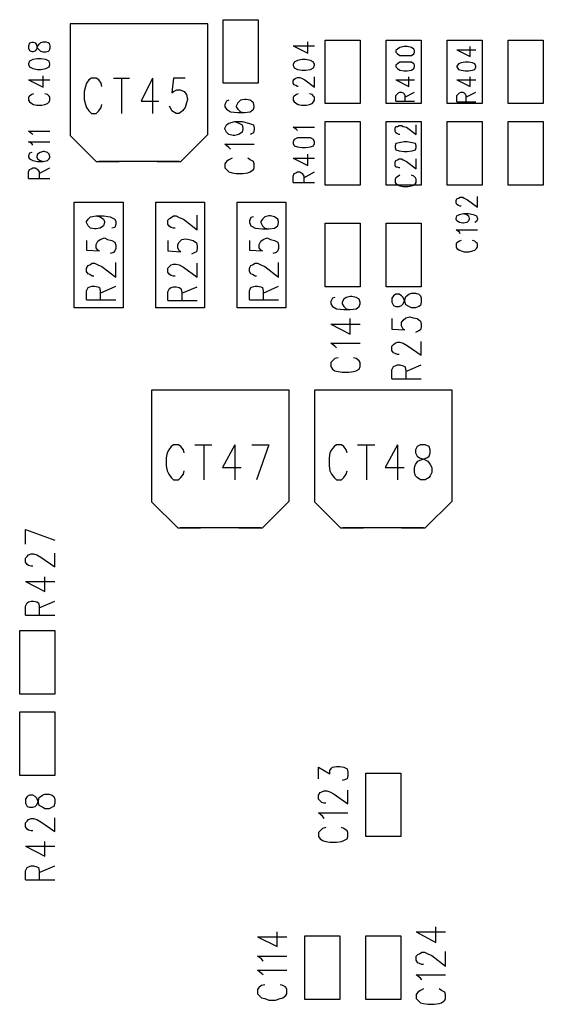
# Model space of a CAD drawing. Extents: x 11.9 to 28.1, y 10.8 to 21.2.
# Tile 35 of 44: x 20.2 to 20.9, y 16.4 to 17.7. Entities that reach past the tile are written whole.
import ezdxf

# ---------------------------------------------------------------- set-up
doc = ezdxf.new("R2010")
doc.units = 0
doc.header["$MEASUREMENT"] = 0
doc.layers.add('LAYNR1', color=2, linetype='Continuous')

msp = doc.modelspace()

# ---------------------------------------------------------------- linework, layer by layer
at = {"layer": 'LAYNR1'}
for points in [[(20.351, 17.654), (20.287, 17.654)], [(20.287, 17.654), (20.287, 17.517)], [(20.456, 17.654), (20.29, 17.654)], [(20.456, 17.654), (20.395, 17.654)], [(20.456, 17.518), (20.456, 17.654)], [(20.475, 17.581), (20.475, 17.659)], [(20.475, 17.659), (20.518, 17.659)], [(20.518, 17.659), (20.518, 17.581)], [(20.237, 17.63), (20.236, 17.627)], [(20.24, 17.631), (20.237, 17.63)], [(20.242, 17.631), (20.24, 17.631)], [(20.245, 17.63), (20.242, 17.631)], [(20.246, 17.628), (20.245, 17.63)], [(20.247, 17.624), (20.246, 17.628)], [(20.247, 17.626), (20.249, 17.629)], [(20.249, 17.629), (20.251, 17.631)], [(20.251, 17.631), (20.254, 17.632)], [(20.254, 17.632), (20.257, 17.632)], [(20.257, 17.632), (20.26, 17.631)], [(20.26, 17.631), (20.261, 17.63)], [(20.261, 17.63), (20.262, 17.627)], [(20.579, 17.618), (20.579, 17.632)], [(20.6, 17.556), (20.6, 17.634)], [(20.6, 17.634), (20.643, 17.634)], [(20.643, 17.634), (20.643, 17.556)], [(20.675, 17.556), (20.675, 17.634)], [(20.675, 17.634), (20.718, 17.634)], [(20.718, 17.634), (20.718, 17.556)], [(20.75, 17.556), (20.75, 17.634)], [(20.75, 17.634), (20.793, 17.634)], [(20.793, 17.634), (20.793, 17.556)], [(20.825, 17.556), (20.825, 17.634)], [(20.825, 17.634), (20.868, 17.634)], [(20.868, 17.634), (20.868, 17.556)], [(20.236, 17.627), (20.236, 17.624)], [(20.236, 17.624), (20.237, 17.621)], [(20.237, 17.621), (20.24, 17.62)], [(20.24, 17.62), (20.242, 17.62)], [(20.242, 17.62), (20.245, 17.621)], [(20.245, 17.621), (20.246, 17.623)], [(20.246, 17.623), (20.247, 17.626)], [(20.249, 17.622), (20.247, 17.624)], [(20.251, 17.62), (20.249, 17.622)], [(20.254, 17.619), (20.251, 17.62)], [(20.257, 17.619), (20.254, 17.619)], [(20.26, 17.62), (20.257, 17.619)], [(20.261, 17.621), (20.26, 17.62)], [(20.262, 17.624), (20.261, 17.621)], [(20.262, 17.627), (20.262, 17.624)], [(20.561, 17.627), (20.579, 17.618)], [(20.561, 17.627), (20.587, 17.627)], [(20.762, 17.622), (20.778, 17.614), (20.778, 17.626)], [(20.762, 17.622), (20.785, 17.622)], [(20.237, 17.608), (20.236, 17.605)], [(20.236, 17.605), (20.236, 17.604)], [(20.236, 17.604), (20.237, 17.601)], [(20.241, 17.61), (20.237, 17.608)], [(20.247, 17.611), (20.241, 17.61)], [(20.251, 17.611), (20.247, 17.611)], [(20.257, 17.61), (20.251, 17.611)], [(20.261, 17.608), (20.257, 17.61)], [(20.262, 17.605), (20.261, 17.608)], [(20.261, 17.601), (20.262, 17.604)], [(20.262, 17.604), (20.262, 17.605)], [(20.562, 17.607), (20.561, 17.604)], [(20.561, 17.604), (20.561, 17.603)], [(20.566, 17.609), (20.562, 17.607)], [(20.572, 17.61), (20.566, 17.609)], [(20.576, 17.61), (20.572, 17.61)], [(20.582, 17.609), (20.576, 17.61)], [(20.586, 17.607), (20.582, 17.609)], [(20.587, 17.604), (20.586, 17.607)], [(20.587, 17.603), (20.587, 17.604)], [(20.71, 17.603), (20.709, 17.605), (20.706, 17.607), (20.701, 17.607), (20.697, 17.607), (20.692, 17.607), (20.689, 17.605), (20.687, 17.603)], [(20.237, 17.601), (20.241, 17.599)], [(20.241, 17.599), (20.247, 17.598)], [(20.247, 17.598), (20.251, 17.598)], [(20.251, 17.598), (20.257, 17.599)], [(20.257, 17.599), (20.261, 17.601)], [(20.561, 17.603), (20.562, 17.6)], [(20.562, 17.6), (20.566, 17.598)], [(20.566, 17.598), (20.572, 17.597)], [(20.572, 17.597), (20.576, 17.597)], [(20.576, 17.597), (20.582, 17.598)], [(20.582, 17.598), (20.586, 17.6)], [(20.586, 17.6), (20.587, 17.603)], [(20.687, 17.601), (20.689, 17.599), (20.692, 17.597), (20.697, 17.596), (20.701, 17.596), (20.706, 17.597), (20.709, 17.599), (20.71, 17.601), (20.71, 17.603)], [(20.687, 17.603), (20.687, 17.601)], [(20.236, 17.585), (20.254, 17.576)], [(20.236, 17.585), (20.262, 17.585)], [(20.254, 17.576), (20.254, 17.59)], [(20.326, 17.577), (20.325, 17.581), (20.322, 17.585), (20.319, 17.587), (20.313, 17.587), (20.31, 17.585), (20.307, 17.581), (20.306, 17.577), (20.304, 17.571), (20.304, 17.561), (20.306, 17.555), (20.307, 17.551), (20.31, 17.547), (20.313, 17.544), (20.319, 17.544), (20.322, 17.547), (20.325, 17.551), (20.326, 17.555)], [(20.34, 17.587), (20.36, 17.587)], [(20.35, 17.587), (20.35, 17.544)], [(20.388, 17.587), (20.374, 17.559), (20.396, 17.559)], [(20.388, 17.587), (20.388, 17.544)], [(20.428, 17.587), (20.414, 17.587), (20.412, 17.569), (20.414, 17.571), (20.418, 17.573), (20.422, 17.573), (20.427, 17.571), (20.43, 17.567), (20.431, 17.561), (20.43, 17.557), (20.428, 17.551), (20.425, 17.547), (20.421, 17.544), (20.417, 17.544), (20.412, 17.547), (20.411, 17.549), (20.409, 17.553)], [(20.518, 17.581), (20.475, 17.581)], [(20.561, 17.584), (20.562, 17.586)], [(20.561, 17.581), (20.561, 17.584)], [(20.562, 17.579), (20.561, 17.581)], [(20.562, 17.586), (20.564, 17.587)], [(20.564, 17.578), (20.562, 17.579)], [(20.564, 17.587), (20.566, 17.588)], [(20.566, 17.588), (20.569, 17.588)], [(20.569, 17.588), (20.571, 17.587)], [(20.571, 17.587), (20.575, 17.585)], [(20.575, 17.585), (20.587, 17.576)], [(20.587, 17.576), (20.587, 17.589)], [(20.687, 17.585), (20.703, 17.577), (20.703, 17.589)], [(20.687, 17.585), (20.71, 17.585)], [(20.762, 17.585), (20.778, 17.577), (20.778, 17.589)], [(20.762, 17.585), (20.785, 17.585)], [(20.24, 17.567), (20.237, 17.565)], [(20.242, 17.568), (20.24, 17.567)], [(20.259, 17.567), (20.256, 17.568)], [(20.261, 17.565), (20.259, 17.567)], [(20.565, 17.567), (20.562, 17.565)], [(20.566, 17.577), (20.564, 17.578)], [(20.567, 17.568), (20.565, 17.567)], [(20.567, 17.577), (20.566, 17.577)], [(20.584, 17.567), (20.581, 17.568)], [(20.586, 17.565), (20.584, 17.567)], [(20.687, 17.559), (20.687, 17.566), (20.689, 17.568), (20.69, 17.569), (20.692, 17.57), (20.694, 17.57), (20.696, 17.569), (20.697, 17.568), (20.698, 17.566), (20.698, 17.559)], [(20.698, 17.564), (20.71, 17.57)], [(20.762, 17.558), (20.762, 17.566), (20.764, 17.568), (20.765, 17.569), (20.767, 17.57), (20.769, 17.57), (20.771, 17.569), (20.772, 17.568), (20.773, 17.566), (20.773, 17.558)], [(20.773, 17.564), (20.785, 17.57)], [(20.237, 17.565), (20.236, 17.564)], [(20.236, 17.564), (20.236, 17.56)], [(20.236, 17.56), (20.237, 17.558)], [(20.237, 17.558), (20.24, 17.556)], [(20.24, 17.556), (20.242, 17.555)], [(20.242, 17.555), (20.246, 17.554)], [(20.252, 17.554), (20.256, 17.555)], [(20.256, 17.555), (20.259, 17.556)], [(20.259, 17.556), (20.261, 17.558)], [(20.262, 17.564), (20.261, 17.565)], [(20.261, 17.558), (20.262, 17.56)], [(20.262, 17.56), (20.262, 17.564)], [(20.482, 17.56), (20.479, 17.559), (20.477, 17.555), (20.477, 17.552), (20.479, 17.549), (20.484, 17.546), (20.493, 17.545), (20.501, 17.545), (20.508, 17.546), (20.512, 17.549), (20.513, 17.552), (20.513, 17.553), (20.512, 17.557), (20.508, 17.56), (20.503, 17.561), (20.501, 17.561), (20.496, 17.56), (20.493, 17.557), (20.491, 17.553), (20.491, 17.552), (20.493, 17.549), (20.496, 17.546), (20.501, 17.545)], [(20.562, 17.565), (20.561, 17.564)], [(20.561, 17.564), (20.561, 17.56)], [(20.561, 17.56), (20.562, 17.558)], [(20.562, 17.558), (20.565, 17.556)], [(20.565, 17.556), (20.567, 17.555)], [(20.567, 17.555), (20.571, 17.554)], [(20.577, 17.554), (20.581, 17.555)], [(20.581, 17.555), (20.584, 17.556)], [(20.584, 17.556), (20.586, 17.558)], [(20.587, 17.564), (20.586, 17.565)], [(20.586, 17.558), (20.587, 17.56)], [(20.587, 17.56), (20.587, 17.564)], [(20.643, 17.556), (20.6, 17.556)], [(20.718, 17.556), (20.675, 17.556)], [(20.687, 17.559), (20.71, 17.559)], [(20.793, 17.556), (20.75, 17.556)], [(20.762, 17.558), (20.785, 17.558)], [(20.868, 17.556), (20.825, 17.556)], [(20.246, 17.554), (20.252, 17.554)], [(20.571, 17.554), (20.577, 17.554)], [(20.489, 17.534), (20.494, 17.532), (20.498, 17.53), (20.499, 17.526), (20.499, 17.525), (20.498, 17.521), (20.494, 17.518), (20.489, 17.517), (20.487, 17.517), (20.482, 17.518), (20.479, 17.521), (20.477, 17.525), (20.477, 17.526), (20.479, 17.53), (20.482, 17.532), (20.489, 17.534), (20.498, 17.534), (20.506, 17.532), (20.512, 17.53), (20.513, 17.526), (20.513, 17.524), (20.512, 17.52), (20.508, 17.518)], [(20.6, 17.456), (20.6, 17.534)], [(20.6, 17.534), (20.643, 17.534)], [(20.643, 17.534), (20.643, 17.456)], [(20.675, 17.456), (20.675, 17.534)], [(20.675, 17.534), (20.718, 17.534)], [(20.718, 17.534), (20.718, 17.456)], [(20.75, 17.456), (20.75, 17.534)], [(20.75, 17.534), (20.793, 17.534)], [(20.793, 17.534), (20.793, 17.456)], [(20.825, 17.456), (20.825, 17.534)], [(20.825, 17.534), (20.868, 17.534)], [(20.868, 17.534), (20.868, 17.456)], [(20.24, 17.519), (20.236, 17.522)], [(20.236, 17.522), (20.262, 17.522)], [(20.241, 17.518), (20.24, 17.519)], [(20.565, 17.524), (20.561, 17.527)], [(20.561, 17.527), (20.587, 17.527)], [(20.566, 17.523), (20.565, 17.524)], [(20.686, 17.526), (20.687, 17.528)], [(20.686, 17.522), (20.686, 17.526)], [(20.687, 17.52), (20.686, 17.522)], [(20.687, 17.528), (20.689, 17.528)], [(20.689, 17.519), (20.687, 17.52)], [(20.689, 17.528), (20.691, 17.529)], [(20.691, 17.518), (20.689, 17.519)], [(20.691, 17.529), (20.694, 17.529)], [(20.694, 17.529), (20.696, 17.528)], [(20.696, 17.528), (20.7, 17.527)], [(20.7, 17.527), (20.712, 17.518)], [(20.712, 17.518), (20.712, 17.53)], [(20.24, 17.507), (20.236, 17.509)], [(20.236, 17.509), (20.262, 17.509)], [(20.241, 17.505), (20.24, 17.507)], [(20.287, 17.517), (20.319, 17.485)], [(20.423, 17.485), (20.456, 17.518)], [(20.562, 17.512), (20.561, 17.509)], [(20.561, 17.509), (20.561, 17.507)], [(20.561, 17.507), (20.562, 17.504)], [(20.566, 17.514), (20.562, 17.512)], [(20.572, 17.514), (20.566, 17.514)], [(20.576, 17.514), (20.572, 17.514)], [(20.582, 17.514), (20.576, 17.514)], [(20.586, 17.512), (20.582, 17.514)], [(20.587, 17.509), (20.586, 17.512)], [(20.586, 17.504), (20.587, 17.507)], [(20.587, 17.507), (20.587, 17.509)], [(20.687, 17.507), (20.686, 17.504)], [(20.691, 17.508), (20.687, 17.507)], [(20.692, 17.518), (20.691, 17.518)], [(20.697, 17.509), (20.691, 17.508)], [(20.701, 17.509), (20.697, 17.509)], [(20.707, 17.508), (20.701, 17.509)], [(20.711, 17.507), (20.707, 17.508)], [(20.712, 17.504), (20.711, 17.507)], [(20.237, 17.495), (20.236, 17.492)], [(20.24, 17.496), (20.237, 17.495)], [(20.25, 17.496), (20.247, 17.494)], [(20.254, 17.497), (20.25, 17.496)], [(20.255, 17.497), (20.254, 17.497)], [(20.259, 17.496), (20.255, 17.497)], [(20.261, 17.494), (20.259, 17.496)], [(20.484, 17.5), (20.482, 17.502), (20.477, 17.506), (20.513, 17.506)], [(20.562, 17.504), (20.566, 17.503)], [(20.566, 17.503), (20.572, 17.502)], [(20.572, 17.502), (20.576, 17.502)], [(20.576, 17.502), (20.582, 17.503)], [(20.582, 17.503), (20.586, 17.504)], [(20.686, 17.504), (20.686, 17.502)], [(20.686, 17.502), (20.687, 17.499)], [(20.687, 17.499), (20.691, 17.498)], [(20.691, 17.498), (20.697, 17.497)], [(20.697, 17.497), (20.701, 17.497)], [(20.701, 17.497), (20.707, 17.498)], [(20.707, 17.498), (20.711, 17.499)], [(20.711, 17.499), (20.712, 17.502)], [(20.712, 17.502), (20.712, 17.504)], [(20.236, 17.492), (20.236, 17.49)], [(20.236, 17.49), (20.237, 17.488)], [(20.237, 17.488), (20.241, 17.486)], [(20.241, 17.486), (20.247, 17.485)], [(20.247, 17.494), (20.246, 17.491)], [(20.246, 17.491), (20.246, 17.49)], [(20.246, 17.49), (20.247, 17.488)], [(20.247, 17.488), (20.25, 17.486)], [(20.247, 17.485), (20.254, 17.485)], [(20.25, 17.486), (20.254, 17.485)], [(20.254, 17.485), (20.259, 17.486)], [(20.259, 17.486), (20.261, 17.488)], [(20.262, 17.491), (20.261, 17.494)], [(20.261, 17.488), (20.262, 17.49)], [(20.262, 17.49), (20.262, 17.491)], [(20.319, 17.485), (20.347, 17.485)], [(20.421, 17.485), (20.322, 17.485)], [(20.394, 17.485), (20.423, 17.485)], [(20.486, 17.489), (20.482, 17.487), (20.479, 17.485), (20.477, 17.482), (20.477, 17.477), (20.479, 17.475), (20.482, 17.472), (20.486, 17.471), (20.491, 17.47), (20.499, 17.47), (20.505, 17.471), (20.508, 17.472), (20.512, 17.475), (20.513, 17.477), (20.513, 17.482), (20.512, 17.485), (20.508, 17.487), (20.505, 17.489)], [(20.561, 17.489), (20.579, 17.48)], [(20.561, 17.489), (20.587, 17.489)], [(20.579, 17.48), (20.579, 17.494)], [(20.686, 17.484), (20.687, 17.486)], [(20.686, 17.48), (20.686, 17.484)], [(20.687, 17.486), (20.689, 17.487)], [(20.689, 17.487), (20.691, 17.488)], [(20.691, 17.488), (20.694, 17.488)], [(20.694, 17.488), (20.696, 17.487)], [(20.696, 17.487), (20.7, 17.485)], [(20.7, 17.485), (20.712, 17.476)], [(20.712, 17.476), (20.712, 17.488)], [(20.236, 17.472), (20.237, 17.475)], [(20.236, 17.464), (20.236, 17.472)], [(20.237, 17.475), (20.239, 17.476)], [(20.239, 17.476), (20.241, 17.477)], [(20.241, 17.477), (20.244, 17.477)], [(20.244, 17.477), (20.246, 17.476)], [(20.246, 17.476), (20.247, 17.475)], [(20.247, 17.475), (20.249, 17.472)], [(20.249, 17.47), (20.262, 17.477)], [(20.249, 17.472), (20.249, 17.464)], [(20.562, 17.47), (20.564, 17.471)], [(20.564, 17.471), (20.566, 17.472)], [(20.566, 17.472), (20.569, 17.472)], [(20.569, 17.472), (20.571, 17.471)], [(20.571, 17.471), (20.572, 17.47)], [(20.574, 17.465), (20.587, 17.472)], [(20.687, 17.478), (20.686, 17.48)], [(20.689, 17.478), (20.687, 17.478)], [(20.691, 17.477), (20.689, 17.478)], [(20.692, 17.477), (20.691, 17.477)], [(20.236, 17.464), (20.262, 17.464)], [(20.561, 17.467), (20.562, 17.47)], [(20.561, 17.459), (20.561, 17.467)], [(20.561, 17.459), (20.587, 17.459)], [(20.572, 17.47), (20.574, 17.467)], [(20.574, 17.467), (20.574, 17.459)], [(20.687, 17.465), (20.686, 17.463)], [(20.686, 17.463), (20.686, 17.459)], [(20.686, 17.459), (20.687, 17.458)], [(20.69, 17.467), (20.687, 17.465)], [(20.687, 17.458), (20.69, 17.456)], [(20.692, 17.468), (20.69, 17.467)], [(20.709, 17.467), (20.706, 17.468)], [(20.711, 17.465), (20.709, 17.467)], [(20.709, 17.456), (20.711, 17.458)], [(20.712, 17.463), (20.711, 17.465)], [(20.711, 17.458), (20.712, 17.459)], [(20.712, 17.459), (20.712, 17.463)], [(20.643, 17.456), (20.6, 17.456)], [(20.718, 17.456), (20.675, 17.456)], [(20.69, 17.456), (20.692, 17.455)], [(20.692, 17.455), (20.696, 17.454)], [(20.696, 17.454), (20.702, 17.454)], [(20.702, 17.454), (20.706, 17.455)], [(20.706, 17.455), (20.709, 17.456)], [(20.793, 17.456), (20.75, 17.456)], [(20.868, 17.456), (20.825, 17.456)], [(20.292, 17.305), (20.292, 17.435)], [(20.292, 17.435), (20.352, 17.435)], [(20.352, 17.435), (20.352, 17.305)], [(20.392, 17.305), (20.392, 17.435)], [(20.392, 17.435), (20.452, 17.435)], [(20.452, 17.435), (20.452, 17.305)], [(20.492, 17.305), (20.492, 17.435)], [(20.492, 17.435), (20.552, 17.435)], [(20.552, 17.435), (20.552, 17.305)], [(20.761, 17.437), (20.762, 17.439)], [(20.761, 17.434), (20.761, 17.437)], [(20.762, 17.432), (20.761, 17.434)], [(20.762, 17.439), (20.764, 17.44)], [(20.764, 17.44), (20.766, 17.441)], [(20.766, 17.441), (20.769, 17.441)], [(20.769, 17.441), (20.771, 17.44)], [(20.771, 17.44), (20.775, 17.438)], [(20.775, 17.438), (20.787, 17.429)], [(20.787, 17.429), (20.787, 17.442)], [(20.764, 17.431), (20.762, 17.432)], [(20.766, 17.43), (20.764, 17.431)], [(20.767, 17.43), (20.766, 17.43)], [(20.319, 17.418), (20.324, 17.417), (20.328, 17.414), (20.329, 17.411), (20.329, 17.41), (20.328, 17.406), (20.324, 17.403), (20.319, 17.402), (20.317, 17.402), (20.312, 17.403), (20.309, 17.406), (20.307, 17.41), (20.307, 17.411), (20.309, 17.414), (20.312, 17.417), (20.319, 17.418), (20.328, 17.418), (20.336, 17.417), (20.342, 17.414), (20.343, 17.411), (20.343, 17.408), (20.342, 17.404), (20.338, 17.403)], [(20.407, 17.413), (20.409, 17.415)], [(20.407, 17.408), (20.407, 17.413)], [(20.409, 17.415), (20.411, 17.416)], [(20.411, 17.416), (20.414, 17.418)], [(20.414, 17.418), (20.417, 17.418)], [(20.417, 17.418), (20.421, 17.416)], [(20.421, 17.416), (20.426, 17.414)], [(20.426, 17.414), (20.443, 17.401)], [(20.443, 17.401), (20.443, 17.419)], [(20.512, 17.417), (20.509, 17.416), (20.507, 17.412), (20.507, 17.41), (20.509, 17.406), (20.514, 17.403), (20.523, 17.402), (20.531, 17.402), (20.538, 17.403), (20.542, 17.406), (20.543, 17.41), (20.543, 17.411), (20.542, 17.414), (20.538, 17.417), (20.533, 17.418), (20.531, 17.418), (20.526, 17.417), (20.523, 17.414), (20.521, 17.411), (20.521, 17.41), (20.523, 17.406), (20.526, 17.403), (20.531, 17.402)], [(20.761, 17.415), (20.762, 17.418)], [(20.761, 17.414), (20.761, 17.415)], [(20.762, 17.412), (20.761, 17.414)], [(20.762, 17.418), (20.765, 17.42)], [(20.765, 17.41), (20.762, 17.412)], [(20.765, 17.42), (20.77, 17.421)], [(20.769, 17.409), (20.765, 17.41)], [(20.77, 17.421), (20.774, 17.42)], [(20.77, 17.421), (20.776, 17.421)], [(20.774, 17.41), (20.77, 17.409)], [(20.774, 17.42), (20.776, 17.418)], [(20.776, 17.412), (20.774, 17.41)], [(20.776, 17.421), (20.782, 17.42)], [(20.776, 17.418), (20.777, 17.415)], [(20.777, 17.414), (20.776, 17.412)], [(20.777, 17.415), (20.777, 17.414)], [(20.782, 17.42), (20.786, 17.418)], [(20.786, 17.411), (20.784, 17.41)], [(20.786, 17.418), (20.787, 17.415)], [(20.787, 17.414), (20.786, 17.411)], [(20.787, 17.415), (20.787, 17.414)], [(20.409, 17.405), (20.407, 17.408)], [(20.411, 17.404), (20.409, 17.405)], [(20.414, 17.403), (20.411, 17.404)], [(20.416, 17.403), (20.414, 17.403)], [(20.6, 17.331), (20.6, 17.409)], [(20.6, 17.409), (20.643, 17.409)], [(20.643, 17.409), (20.643, 17.331)], [(20.675, 17.331), (20.675, 17.409)], [(20.675, 17.409), (20.718, 17.409)], [(20.718, 17.409), (20.718, 17.331)], [(20.765, 17.398), (20.761, 17.401)], [(20.761, 17.401), (20.787, 17.401)], [(20.766, 17.396), (20.765, 17.398)], [(20.77, 17.409), (20.769, 17.409)], [(20.307, 17.388), (20.307, 17.376), (20.323, 17.375), (20.321, 17.376), (20.319, 17.379), (20.319, 17.383), (20.321, 17.387), (20.324, 17.389), (20.329, 17.391), (20.333, 17.389), (20.338, 17.388), (20.342, 17.386), (20.343, 17.382), (20.343, 17.378), (20.342, 17.375), (20.34, 17.373), (20.336, 17.372)], [(20.407, 17.388), (20.407, 17.375)], [(20.419, 17.383), (20.421, 17.386)], [(20.421, 17.386), (20.424, 17.389)], [(20.424, 17.389), (20.429, 17.39)], [(20.429, 17.39), (20.433, 17.389)], [(20.433, 17.389), (20.438, 17.388)], [(20.438, 17.388), (20.442, 17.385)], [(20.507, 17.388), (20.507, 17.376), (20.523, 17.375), (20.521, 17.376), (20.519, 17.379), (20.519, 17.383), (20.521, 17.387), (20.524, 17.389), (20.529, 17.391), (20.533, 17.389), (20.538, 17.388), (20.542, 17.386), (20.543, 17.382), (20.543, 17.378), (20.542, 17.375), (20.54, 17.373), (20.536, 17.372)], [(20.765, 17.387), (20.762, 17.385)], [(20.767, 17.388), (20.765, 17.387)], [(20.784, 17.387), (20.781, 17.388)], [(20.786, 17.385), (20.784, 17.387)], [(20.407, 17.375), (20.423, 17.374)], [(20.419, 17.379), (20.419, 17.383)], [(20.421, 17.375), (20.419, 17.379)], [(20.423, 17.374), (20.421, 17.375)], [(20.442, 17.374), (20.44, 17.373)], [(20.442, 17.385), (20.443, 17.381)], [(20.443, 17.378), (20.442, 17.374)], [(20.443, 17.381), (20.443, 17.378)], [(20.762, 17.385), (20.761, 17.384)], [(20.761, 17.384), (20.761, 17.38)], [(20.761, 17.38), (20.762, 17.378)], [(20.762, 17.378), (20.765, 17.376)], [(20.765, 17.376), (20.767, 17.375)], [(20.767, 17.375), (20.771, 17.374)], [(20.771, 17.374), (20.777, 17.374)], [(20.777, 17.374), (20.781, 17.375)], [(20.781, 17.375), (20.784, 17.376)], [(20.784, 17.376), (20.786, 17.378)], [(20.787, 17.384), (20.786, 17.385)], [(20.786, 17.378), (20.787, 17.38)], [(20.787, 17.38), (20.787, 17.384)], [(20.44, 17.373), (20.436, 17.371)], [(20.316, 17.344), (20.314, 17.344), (20.311, 17.346), (20.309, 17.347), (20.307, 17.35), (20.307, 17.354), (20.309, 17.357), (20.311, 17.358), (20.314, 17.36), (20.317, 17.36), (20.321, 17.358), (20.326, 17.356), (20.343, 17.343), (20.343, 17.361)], [(20.407, 17.354), (20.409, 17.356)], [(20.407, 17.349), (20.407, 17.354)], [(20.409, 17.356), (20.411, 17.358)], [(20.411, 17.358), (20.414, 17.359)], [(20.414, 17.359), (20.417, 17.359)], [(20.417, 17.359), (20.421, 17.358)], [(20.421, 17.358), (20.426, 17.355)], [(20.426, 17.355), (20.443, 17.343)], [(20.443, 17.343), (20.443, 17.36)], [(20.516, 17.344), (20.514, 17.344), (20.511, 17.346), (20.509, 17.347), (20.507, 17.35), (20.507, 17.354), (20.509, 17.357), (20.511, 17.358), (20.514, 17.36), (20.517, 17.36), (20.521, 17.358), (20.526, 17.356), (20.543, 17.343), (20.543, 17.361)], [(20.409, 17.346), (20.407, 17.349)], [(20.411, 17.345), (20.409, 17.346)], [(20.414, 17.344), (20.411, 17.345)], [(20.416, 17.344), (20.414, 17.344)], [(20.307, 17.315), (20.307, 17.326), (20.309, 17.33), (20.311, 17.331), (20.314, 17.332), (20.317, 17.332), (20.321, 17.331), (20.323, 17.33), (20.324, 17.326), (20.324, 17.315)], [(20.324, 17.323), (20.343, 17.332)], [(20.407, 17.325), (20.409, 17.329)], [(20.407, 17.314), (20.407, 17.325)], [(20.409, 17.329), (20.411, 17.33)], [(20.411, 17.33), (20.414, 17.331)], [(20.414, 17.331), (20.417, 17.331)], [(20.417, 17.331), (20.421, 17.33)], [(20.421, 17.33), (20.423, 17.329)], [(20.423, 17.329), (20.424, 17.325)], [(20.424, 17.323), (20.443, 17.331)], [(20.424, 17.325), (20.424, 17.314)], [(20.507, 17.315), (20.507, 17.326), (20.509, 17.33), (20.511, 17.331), (20.514, 17.332), (20.517, 17.332), (20.521, 17.331), (20.523, 17.33), (20.524, 17.326), (20.524, 17.315)], [(20.524, 17.323), (20.543, 17.332)], [(20.643, 17.331), (20.6, 17.331)], [(20.718, 17.331), (20.675, 17.331)], [(20.307, 17.315), (20.343, 17.315)], [(20.407, 17.314), (20.443, 17.314)], [(20.507, 17.315), (20.543, 17.315)], [(20.612, 17.318), (20.609, 17.317), (20.607, 17.313), (20.607, 17.31), (20.609, 17.307), (20.614, 17.304), (20.623, 17.303), (20.631, 17.303), (20.638, 17.304), (20.642, 17.307), (20.643, 17.31), (20.643, 17.312), (20.642, 17.316), (20.638, 17.318), (20.633, 17.319), (20.631, 17.319), (20.626, 17.318), (20.623, 17.316), (20.621, 17.312), (20.621, 17.31), (20.623, 17.307), (20.626, 17.304), (20.631, 17.303)], [(20.684, 17.32), (20.682, 17.317)], [(20.682, 17.317), (20.682, 17.312)], [(20.687, 17.322), (20.684, 17.32)], [(20.691, 17.322), (20.687, 17.322)], [(20.694, 17.32), (20.691, 17.322)], [(20.696, 17.318), (20.694, 17.32)], [(20.698, 17.313), (20.696, 17.318)], [(20.696, 17.31), (20.698, 17.315)], [(20.698, 17.315), (20.699, 17.319)], [(20.699, 17.309), (20.698, 17.313)], [(20.699, 17.319), (20.703, 17.322)], [(20.703, 17.322), (20.706, 17.323)], [(20.706, 17.323), (20.711, 17.323)], [(20.711, 17.323), (20.715, 17.322)], [(20.715, 17.322), (20.717, 17.32)], [(20.717, 17.32), (20.718, 17.317)], [(20.718, 17.317), (20.718, 17.312)], [(20.352, 17.305), (20.292, 17.305)], [(20.452, 17.305), (20.392, 17.305)], [(20.552, 17.305), (20.492, 17.305)], [(20.682, 17.312), (20.684, 17.308)], [(20.684, 17.308), (20.687, 17.307)], [(20.687, 17.307), (20.691, 17.307)], [(20.691, 17.307), (20.694, 17.308)], [(20.694, 17.308), (20.696, 17.31)], [(20.703, 17.307), (20.699, 17.309)], [(20.706, 17.305), (20.703, 17.307)], [(20.711, 17.305), (20.706, 17.305)], [(20.715, 17.307), (20.711, 17.305)], [(20.717, 17.308), (20.715, 17.307)], [(20.718, 17.312), (20.717, 17.308)], [(20.607, 17.285), (20.631, 17.273), (20.631, 17.292)], [(20.682, 17.292), (20.682, 17.279)], [(20.694, 17.287), (20.696, 17.29)], [(20.696, 17.29), (20.699, 17.293)], [(20.699, 17.293), (20.704, 17.294)], [(20.704, 17.294), (20.708, 17.293)], [(20.708, 17.293), (20.713, 17.292)], [(20.713, 17.292), (20.717, 17.289)], [(20.717, 17.289), (20.718, 17.285)], [(20.607, 17.285), (20.643, 17.285)], [(20.682, 17.279), (20.698, 17.278)], [(20.694, 17.283), (20.694, 17.287)], [(20.696, 17.279), (20.694, 17.283)], [(20.698, 17.278), (20.696, 17.279)], [(20.715, 17.277), (20.711, 17.275)], [(20.717, 17.278), (20.715, 17.277)], [(20.718, 17.282), (20.717, 17.278)], [(20.718, 17.285), (20.718, 17.282)], [(20.614, 17.256), (20.612, 17.258), (20.607, 17.262), (20.643, 17.262)], [(20.682, 17.258), (20.684, 17.26)], [(20.682, 17.253), (20.682, 17.258)], [(20.684, 17.25), (20.682, 17.253)], [(20.684, 17.26), (20.686, 17.262)], [(20.686, 17.262), (20.689, 17.263)], [(20.689, 17.263), (20.692, 17.263)], [(20.692, 17.263), (20.696, 17.262)], [(20.696, 17.262), (20.701, 17.259)], [(20.701, 17.259), (20.718, 17.247)], [(20.718, 17.247), (20.718, 17.264)], [(20.616, 17.244), (20.612, 17.243), (20.609, 17.24), (20.607, 17.238), (20.607, 17.233), (20.609, 17.23), (20.612, 17.228), (20.616, 17.227), (20.621, 17.226), (20.629, 17.226), (20.635, 17.227), (20.638, 17.228), (20.642, 17.23), (20.643, 17.233), (20.643, 17.238), (20.642, 17.24), (20.638, 17.243), (20.635, 17.244)], [(20.686, 17.249), (20.684, 17.25)], [(20.689, 17.248), (20.686, 17.249)], [(20.691, 17.248), (20.689, 17.248)], [(20.682, 17.229), (20.684, 17.233)], [(20.682, 17.218), (20.682, 17.229)], [(20.684, 17.233), (20.686, 17.234)], [(20.686, 17.234), (20.689, 17.235)], [(20.689, 17.235), (20.692, 17.235)], [(20.692, 17.235), (20.696, 17.234)], [(20.696, 17.234), (20.698, 17.233)], [(20.698, 17.233), (20.699, 17.229)], [(20.699, 17.227), (20.718, 17.235)], [(20.699, 17.229), (20.699, 17.218)], [(20.682, 17.218), (20.718, 17.218)], [(20.451, 17.204), (20.387, 17.204)], [(20.387, 17.204), (20.387, 17.067)], [(20.556, 17.204), (20.39, 17.204)], [(20.556, 17.204), (20.495, 17.204)], [(20.556, 17.068), (20.556, 17.204)], [(20.651, 17.204), (20.587, 17.204)], [(20.587, 17.204), (20.587, 17.067)], [(20.756, 17.204), (20.59, 17.204)], [(20.756, 17.204), (20.695, 17.204)], [(20.756, 17.068), (20.756, 17.204)], [(20.414, 17.137), (20.411, 17.135), (20.408, 17.131), (20.406, 17.127), (20.405, 17.121), (20.405, 17.111), (20.406, 17.105), (20.408, 17.101), (20.411, 17.097), (20.414, 17.094)], [(20.427, 17.127), (20.426, 17.131), (20.423, 17.135), (20.42, 17.137), (20.414, 17.137)], [(20.44, 17.137), (20.461, 17.137)], [(20.451, 17.137), (20.451, 17.094)], [(20.489, 17.137), (20.474, 17.109), (20.497, 17.109)], [(20.489, 17.137), (20.489, 17.094)], [(20.51, 17.137), (20.531, 17.137)], [(20.531, 17.137), (20.516, 17.094)], [(20.614, 17.137), (20.611, 17.135), (20.608, 17.131), (20.606, 17.127), (20.605, 17.121), (20.605, 17.111), (20.606, 17.105), (20.608, 17.101), (20.611, 17.097), (20.614, 17.094)], [(20.627, 17.127), (20.626, 17.131), (20.623, 17.135), (20.62, 17.137), (20.614, 17.137)], [(20.64, 17.137), (20.661, 17.137)], [(20.651, 17.137), (20.651, 17.094)], [(20.689, 17.137), (20.674, 17.109), (20.697, 17.109)], [(20.689, 17.137), (20.689, 17.094)], [(20.717, 17.137), (20.713, 17.135), (20.711, 17.131)], [(20.728, 17.135), (20.723, 17.137), (20.717, 17.137)], [(20.728, 17.123), (20.729, 17.127), (20.729, 17.131), (20.728, 17.135)], [(20.711, 17.131), (20.711, 17.127)], [(20.711, 17.127), (20.713, 17.123), (20.716, 17.121), (20.722, 17.119), (20.726, 17.117), (20.729, 17.113), (20.731, 17.109), (20.731, 17.103), (20.729, 17.099), (20.728, 17.097)], [(20.711, 17.113), (20.714, 17.117), (20.719, 17.119), (20.725, 17.121), (20.728, 17.123)], [(20.711, 17.099), (20.71, 17.103), (20.71, 17.109), (20.711, 17.113)], [(20.414, 17.094), (20.42, 17.094), (20.423, 17.097), (20.426, 17.101), (20.427, 17.105)], [(20.614, 17.094), (20.62, 17.094), (20.623, 17.097), (20.626, 17.101), (20.627, 17.105)], [(20.728, 17.097), (20.723, 17.094), (20.717, 17.094), (20.713, 17.097), (20.711, 17.099)], [(20.387, 17.067), (20.419, 17.035)], [(20.523, 17.035), (20.556, 17.068)], [(20.587, 17.067), (20.619, 17.035)], [(20.723, 17.035), (20.756, 17.068)], [(20.419, 17.035), (20.447, 17.035)], [(20.521, 17.035), (20.422, 17.035)], [(20.494, 17.035), (20.523, 17.035)], [(20.619, 17.035), (20.647, 17.035)], [(20.721, 17.035), (20.622, 17.035)], [(20.694, 17.035), (20.723, 17.035)], [(20.232, 17.033), (20.268, 17.02)], [(20.232, 17.015), (20.232, 17.033)], [(20.232, 16.998), (20.234, 17)], [(20.234, 17), (20.236, 17.002)], [(20.236, 17.002), (20.239, 17.003)], [(20.239, 17.003), (20.242, 17.003)], [(20.242, 17.003), (20.246, 17.002)], [(20.246, 17.002), (20.251, 16.999)], [(20.251, 16.999), (20.268, 16.987)], [(20.268, 16.987), (20.268, 17.004)], [(20.232, 16.993), (20.232, 16.998)], [(20.234, 16.99), (20.232, 16.993)], [(20.236, 16.989), (20.234, 16.99)], [(20.239, 16.988), (20.236, 16.989)], [(20.241, 16.988), (20.239, 16.988)], [(20.256, 16.957), (20.256, 16.975)], [(20.232, 16.969), (20.256, 16.957)], [(20.232, 16.969), (20.268, 16.969)], [(20.232, 16.939), (20.234, 16.943)], [(20.232, 16.928), (20.232, 16.939)], [(20.234, 16.943), (20.236, 16.944)], [(20.236, 16.944), (20.239, 16.945)], [(20.239, 16.945), (20.242, 16.945)], [(20.242, 16.945), (20.246, 16.944)], [(20.246, 16.944), (20.248, 16.943)], [(20.248, 16.943), (20.249, 16.939)], [(20.249, 16.937), (20.268, 16.945)], [(20.249, 16.939), (20.249, 16.928)], [(20.232, 16.928), (20.268, 16.928)], [(20.225, 16.831), (20.225, 16.909)], [(20.225, 16.909), (20.268, 16.909)], [(20.268, 16.909), (20.268, 16.831)], [(20.268, 16.831), (20.225, 16.831)], [(20.225, 16.731), (20.225, 16.809)], [(20.225, 16.809), (20.268, 16.809)], [(20.268, 16.809), (20.268, 16.731)], [(20.592, 16.727), (20.592, 16.741), (20.606, 16.733), (20.606, 16.737), (20.608, 16.74), (20.609, 16.741), (20.614, 16.742), (20.618, 16.742), (20.623, 16.741), (20.627, 16.739), (20.628, 16.735), (20.628, 16.731), (20.627, 16.727), (20.625, 16.726), (20.621, 16.725)], [(20.65, 16.656), (20.65, 16.734)], [(20.65, 16.734), (20.693, 16.734)], [(20.693, 16.734), (20.693, 16.656)], [(20.268, 16.731), (20.225, 16.731)], [(20.601, 16.697), (20.599, 16.697), (20.596, 16.698), (20.594, 16.7), (20.592, 16.702), (20.592, 16.707), (20.594, 16.71), (20.596, 16.711), (20.599, 16.712), (20.602, 16.712), (20.606, 16.711), (20.611, 16.708), (20.628, 16.696), (20.628, 16.713)], [(20.234, 16.705), (20.232, 16.702)], [(20.232, 16.702), (20.232, 16.697)], [(20.232, 16.697), (20.234, 16.693)], [(20.237, 16.707), (20.234, 16.705)], [(20.241, 16.707), (20.237, 16.707)], [(20.244, 16.705), (20.241, 16.707)], [(20.246, 16.703), (20.244, 16.705)], [(20.248, 16.698), (20.246, 16.703)], [(20.246, 16.695), (20.248, 16.7)], [(20.248, 16.7), (20.249, 16.704)], [(20.249, 16.694), (20.248, 16.698)], [(20.249, 16.704), (20.253, 16.707)], [(20.253, 16.707), (20.256, 16.708)], [(20.256, 16.708), (20.261, 16.708)], [(20.261, 16.708), (20.265, 16.707)], [(20.265, 16.707), (20.267, 16.705)], [(20.267, 16.705), (20.268, 16.702)], [(20.268, 16.697), (20.267, 16.693)], [(20.268, 16.702), (20.268, 16.697)], [(20.234, 16.693), (20.237, 16.692)], [(20.237, 16.692), (20.241, 16.692)], [(20.241, 16.692), (20.244, 16.693)], [(20.244, 16.693), (20.246, 16.695)], [(20.253, 16.692), (20.249, 16.694)], [(20.256, 16.69), (20.253, 16.692)], [(20.261, 16.69), (20.256, 16.69)], [(20.265, 16.692), (20.261, 16.69)], [(20.267, 16.693), (20.265, 16.692)], [(20.599, 16.678), (20.597, 16.681), (20.592, 16.685), (20.628, 16.685)], [(20.232, 16.673), (20.234, 16.675)], [(20.232, 16.668), (20.232, 16.673)], [(20.234, 16.675), (20.236, 16.677)], [(20.236, 16.677), (20.239, 16.678)], [(20.239, 16.678), (20.242, 16.678)], [(20.242, 16.678), (20.246, 16.677)], [(20.246, 16.677), (20.251, 16.674)], [(20.251, 16.674), (20.268, 16.662)], [(20.268, 16.662), (20.268, 16.679)], [(20.234, 16.665), (20.232, 16.668)], [(20.236, 16.664), (20.234, 16.665)], [(20.239, 16.663), (20.236, 16.664)], [(20.241, 16.663), (20.239, 16.663)], [(20.601, 16.667), (20.597, 16.666), (20.594, 16.663), (20.592, 16.661), (20.592, 16.656), (20.594, 16.653), (20.597, 16.651), (20.601, 16.65), (20.606, 16.649), (20.614, 16.649), (20.62, 16.65), (20.623, 16.651), (20.627, 16.653), (20.628, 16.656), (20.628, 16.661), (20.627, 16.663), (20.623, 16.666), (20.62, 16.667)], [(20.256, 16.632), (20.256, 16.65)], [(20.693, 16.656), (20.65, 16.656)], [(20.232, 16.644), (20.256, 16.632)], [(20.232, 16.644), (20.268, 16.644)], [(20.232, 16.614), (20.234, 16.618)], [(20.232, 16.603), (20.232, 16.614)], [(20.234, 16.618), (20.236, 16.619)], [(20.236, 16.619), (20.239, 16.62)], [(20.239, 16.62), (20.242, 16.62)], [(20.242, 16.62), (20.246, 16.619)], [(20.246, 16.619), (20.248, 16.618)], [(20.248, 16.618), (20.249, 16.614)], [(20.249, 16.612), (20.268, 16.62)], [(20.249, 16.614), (20.249, 16.603)], [(20.232, 16.603), (20.268, 16.603)], [(20.736, 16.526), (20.736, 16.545)], [(20.517, 16.533), (20.541, 16.521), (20.541, 16.539)], [(20.517, 16.533), (20.553, 16.533)], [(20.575, 16.456), (20.575, 16.534)], [(20.575, 16.534), (20.618, 16.534)], [(20.618, 16.534), (20.618, 16.456)], [(20.65, 16.456), (20.65, 16.534)], [(20.65, 16.534), (20.693, 16.534)], [(20.693, 16.534), (20.693, 16.456)], [(20.712, 16.539), (20.736, 16.526)], [(20.712, 16.539), (20.748, 16.539)], [(20.748, 16.497), (20.748, 16.515)], [(20.524, 16.503), (20.522, 16.506), (20.517, 16.509), (20.553, 16.509)], [(20.712, 16.509), (20.714, 16.511)], [(20.712, 16.504), (20.712, 16.509)], [(20.714, 16.501), (20.712, 16.504)], [(20.714, 16.511), (20.716, 16.512)], [(20.716, 16.512), (20.719, 16.514)], [(20.719, 16.514), (20.722, 16.514)], [(20.722, 16.514), (20.726, 16.512)], [(20.726, 16.512), (20.731, 16.51)], [(20.731, 16.51), (20.748, 16.497)], [(20.524, 16.486), (20.522, 16.488), (20.517, 16.492), (20.553, 16.492)], [(20.716, 16.5), (20.714, 16.501)], [(20.719, 16.499), (20.716, 16.5)], [(20.721, 16.499), (20.719, 16.499)], [(20.717, 16.482), (20.712, 16.486)], [(20.712, 16.486), (20.748, 16.486)], [(20.719, 16.48), (20.717, 16.482)], [(20.526, 16.474), (20.522, 16.473), (20.519, 16.471), (20.517, 16.468), (20.517, 16.463), (20.519, 16.461), (20.522, 16.458), (20.526, 16.457), (20.531, 16.455), (20.539, 16.455), (20.545, 16.457), (20.548, 16.458), (20.552, 16.461), (20.553, 16.463), (20.553, 16.468), (20.552, 16.471), (20.548, 16.473), (20.545, 16.474)], [(20.717, 16.467), (20.714, 16.465)], [(20.721, 16.469), (20.717, 16.467)], [(20.743, 16.467), (20.74, 16.469)], [(20.747, 16.465), (20.743, 16.467)], [(20.618, 16.456), (20.575, 16.456)], [(20.693, 16.456), (20.65, 16.456)], [(20.714, 16.465), (20.712, 16.462)], [(20.712, 16.462), (20.712, 16.457)], [(20.712, 16.457), (20.714, 16.455)], [(20.714, 16.455), (20.717, 16.452)], [(20.743, 16.452), (20.747, 16.455)], [(20.748, 16.462), (20.747, 16.465)], [(20.747, 16.455), (20.748, 16.457)], [(20.748, 16.457), (20.748, 16.462)], [(20.717, 16.452), (20.721, 16.451)], [(20.721, 16.451), (20.726, 16.45)], [(20.726, 16.45), (20.734, 16.45)], [(20.734, 16.45), (20.74, 16.451)], [(20.74, 16.451), (20.743, 16.452)]]:
    msp.add_lwpolyline(points, dxfattribs=at)
for points in [[(20.687, 17.619), (20.689, 17.617), (20.692, 17.615), (20.697, 17.615), (20.701, 17.615), (20.706, 17.615), (20.709, 17.617), (20.71, 17.619), (20.71, 17.621), (20.709, 17.623), (20.706, 17.625), (20.701, 17.626), (20.697, 17.626), (20.692, 17.625), (20.689, 17.623), (20.687, 17.621), (20.687, 17.619)], [(20.762, 17.601), (20.764, 17.598), (20.767, 17.597), (20.772, 17.596), (20.776, 17.596), (20.781, 17.597), (20.784, 17.598), (20.785, 17.601), (20.785, 17.602), (20.784, 17.605), (20.781, 17.606), (20.776, 17.607), (20.772, 17.607), (20.767, 17.606), (20.764, 17.605), (20.762, 17.602), (20.762, 17.601)]]:
    msp.add_lwpolyline(points, close=True, dxfattribs=at)

doc.saveas('drawing.dxf')
